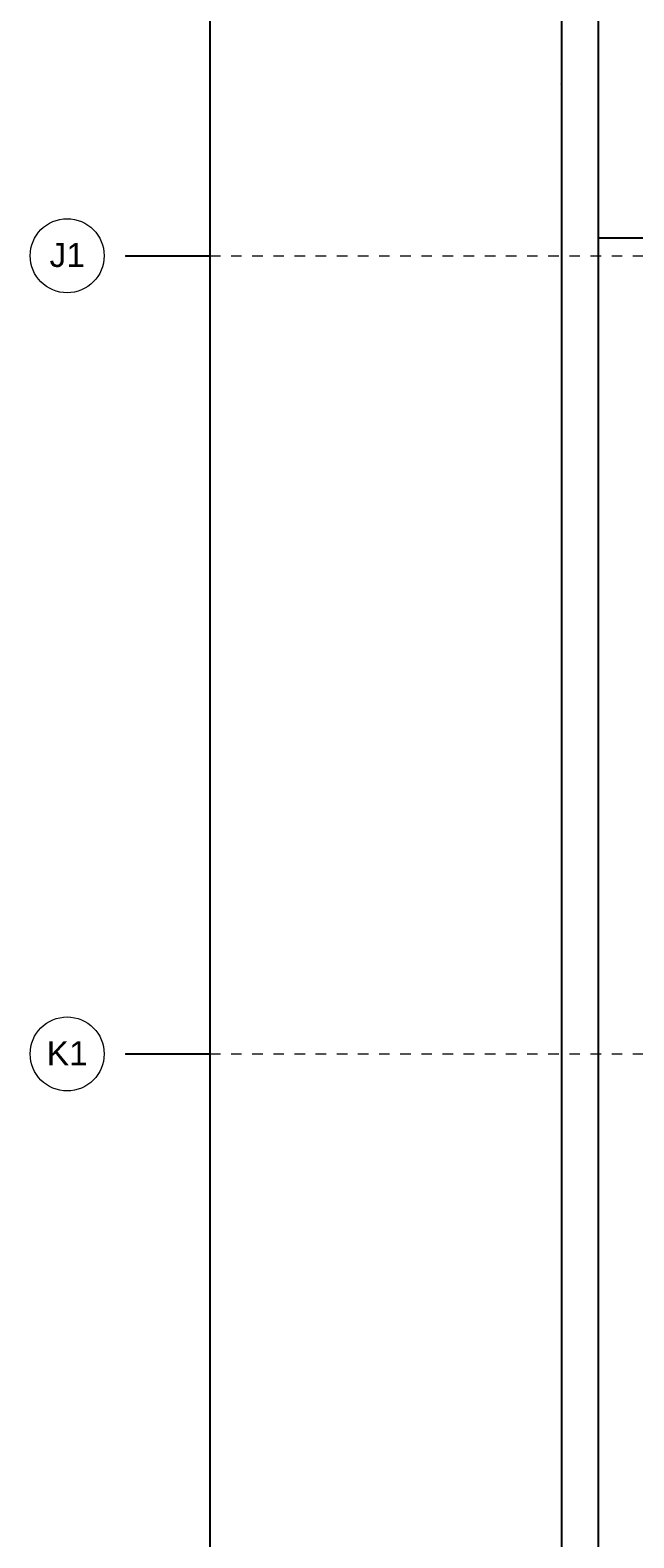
# Model space of a CAD drawing. Header units: metres. Extents: x -13 to 93, y -119 to 25.
# Tile 114 of 256: x -10.32 to -4.62, y -69.63 to -55.37. Entities that reach past the tile are written whole.
import ezdxf

# ---------------------------------------------------------------- set-up
doc = ezdxf.new("R2010")
doc.units = ezdxf.units.M
doc.header["$LTSCALE"] = 0.00508
doc.header["$PDMODE"] = 1
doc.header["$PDSIZE"] = -2
doc.linetypes.add('STYLE_06', pattern=[1.0537, 0.590515, -0.19684, 0.069505, -0.19684])
doc.layers.get('0').update_dxf_attribs({"lineweight": 18})
for name, color, linetype, lineweight in [('Bemaßung', 7, 'Continuous', 18), ('Bemaßung-Achsen', 7, 'Continuous', 18), ('Plan-Achse', 1, 'STYLE_06', 18), ('Plan-Achsen-Text', 1, 'Continuous', 18)]:
    doc.layers.add(name, color=color, linetype=linetype, lineweight=lineweight)
doc.layers.get('0').freeze()
doc.styles.add('Arial', font='ARIAL.TTF')
doc.dimstyles.new('MTZ_200', dxfattribs={"dimtxt": 0.075762, "dimasz": 0.000706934, "dimexe": 0.001, "dimexo": 0.003, "dimgap": 0.0001, "dimtad": 1, "dimdec": 4, "dimzin": 11, "dimtxsty": 'Arial', "dimblk": 'VW_SLASH', "dimcen": 0, "dimdle": 0.001, "dimazin": 0, "dimtfac": 1, "dimtdec": 4, "dimtix": 1, "dimtmove": 0, "dimatfit": 0, "dimldrblk": 'VW_FILLEDARROW', "dimfxl": 0, "dimfrac": 2, "dimtolj": 1, "dimtzin": 11, "dimarcsym": 0})

# ---------------------------------------------------------------- blocks, each defined once
blk = doc.blocks.new('VW_SLASH')
at = {"color": 0, "linetype": 'ByBlock', "lineweight": -2}
blk.add_line((0, 0), (-1, 0), dxfattribs=at)
at = {"color": 0, "linetype": 'ByBlock', "lineweight": 20}
blk.add_line((0, 0), (0, 0), dxfattribs=at)
blk = doc.blocks.new('*D818')
at = {"layer": 'Bemaßung', "color": 0, "lineweight": -2}
for p, q in [((-2.003, 0.325), (-5.301, 0.325)), ((-5.3, 0.324), (-5.3, -112.074)), ((-1.693, -112.075), (-5.301, -112.075))]:
    blk.add_line(p, q, dxfattribs=at)
at = {"layer": 'Defpoints', "color": 0, "lineweight": 0}
for p in [(-2, 0.325), (-5.3, -112.075), (-1.69, -112.075)]:
    blk.add_point(p, dxfattribs=at)
at = {"layer": 'Bemaßung', "color": 0, "lineweight": -2, "xscale": 0.00070693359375, "yscale": 0.00070693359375, "zscale": 0.00070693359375}
for p, rotation in [((-5.3, 0.325), 90), ((-5.3, -112.075), 270)]:
    blk.add_blockref('VW_SLASH', p, dxfattribs=dict(at, rotation=rotation))
at = {"layer": 'Bemaßung', "color": 0, "insert": (-5.311, -55.875), "char_height": 0.00227, "attachment_point": 5, "rotation": 90, "style": 'Arial'}
blk.add_mtext('\\A1;5620m', dxfattribs=at)
blk = doc.blocks.new('VW_FILLEDARROW')
at = {"color": 0, "lineweight": -2}
blk.add_solid([(0, 0), (0, 0), (0, 0)], dxfattribs=at)
blk = doc.blocks.new('*D1213')
at = {"layer": 'Bemaßung', "color": 0, "lineweight": -2}
for p, q in [((-0.863, -57.335), (-4.951, -57.335)), ((-4.95, -83.164), (-4.95, -57.336)), ((-0.863, -83.165), (-4.951, -83.165))]:
    blk.add_line(p, q, dxfattribs=at)
at = {"layer": 'Defpoints', "color": 0, "lineweight": 0}
for p in [(-4.95, -57.335), (-0.86, -57.335), (-0.86, -83.165)]:
    blk.add_point(p, dxfattribs=at)
at = {"layer": 'Bemaßung', "color": 0, "lineweight": -2, "xscale": 0.00070693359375, "yscale": 0.00070693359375, "zscale": 0.00070693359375}
for p, rotation in [((-4.95, -57.335), 90), ((-4.95, -83.165), 270)]:
    blk.add_blockref('VW_SLASH', p, dxfattribs=dict(at, rotation=rotation))
at = {"layer": 'Bemaßung', "color": 0, "insert": (-4.956, -70.25), "char_height": 0.00227, "attachment_point": 5, "rotation": 90, "style": 'Arial'}
blk.add_mtext('\\A1;1291,5m', dxfattribs=at)
blk = doc.blocks.new('*D1218')
at = {"layer": 'Bemaßung', "color": 0, "lineweight": -2}
for p, q in [((-1.763, -54.415), (-4.951, -54.415)), ((-4.95, -57.334), (-4.95, -54.416)), ((-1.763, -57.335), (-4.951, -57.335))]:
    blk.add_line(p, q, dxfattribs=at)
at = {"layer": 'Defpoints', "color": 0, "lineweight": 0}
for p in [(-4.95, -54.415), (-1.76, -54.415), (-1.76, -57.335)]:
    blk.add_point(p, dxfattribs=at)
at = {"layer": 'Bemaßung', "color": 0, "lineweight": -2, "xscale": 0.00070693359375, "yscale": 0.00070693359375, "zscale": 0.00070693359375}
for p, rotation in [((-4.95, -54.415), 90), ((-4.95, -57.335), 270)]:
    blk.add_blockref('VW_SLASH', p, dxfattribs=dict(at, rotation=rotation))
at = {"layer": 'Bemaßung', "color": 0, "insert": (-4.956, -55.875), "char_height": 0.00227, "attachment_point": 5, "rotation": 90, "style": 'Arial'}
blk.add_mtext('\\A1;146m', dxfattribs=at)
blk = doc.blocks.new('*D1321')
at = {"layer": 'Bemaßung-Achsen', "color": 0, "lineweight": -2}
for p, q in [((-9.422, -65.05), (-8.624, -65.05)), ((-8.625, -65.051), (-8.625, -75.449)), ((-9.422, -75.45), (-8.624, -75.45))]:
    blk.add_line(p, q, dxfattribs=at)
at = {"layer": 'Defpoints', "color": 0, "lineweight": 0}
for p in [(-9.425, -65.05), (-9.425, -75.45), (-8.625, -75.45)]:
    blk.add_point(p, dxfattribs=at)
at = {"layer": 'Bemaßung-Achsen', "color": 0, "lineweight": -2, "xscale": 0.00070693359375, "yscale": 0.00070693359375, "zscale": 0.00070693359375}
for p, rotation in [((-8.625, -65.05), 90), ((-8.625, -75.45), 270)]:
    blk.add_blockref('VW_SLASH', p, dxfattribs=dict(at, rotation=rotation))
at = {"layer": 'Bemaßung-Achsen', "color": 0, "insert": (-8.631, -70.25), "char_height": 0.00303, "attachment_point": 5, "rotation": 90, "style": 'Arial'}
blk.add_mtext('\\A1;520m', dxfattribs=at)
blk = doc.blocks.new('*D1322')
at = {"layer": 'Bemaßung-Achsen', "color": 0, "lineweight": -2}
for p, q in [((-9.422, -57.5), (-8.624, -57.5)), ((-8.625, -57.501), (-8.625, -65.049)), ((-9.422, -65.05), (-8.624, -65.05))]:
    blk.add_line(p, q, dxfattribs=at)
at = {"layer": 'Defpoints', "color": 0, "lineweight": 0}
for p in [(-9.425, -57.5), (-9.425, -65.05), (-8.625, -65.05)]:
    blk.add_point(p, dxfattribs=at)
at = {"layer": 'Bemaßung-Achsen', "color": 0, "lineweight": -2, "xscale": 0.00070693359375, "yscale": 0.00070693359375, "zscale": 0.00070693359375}
for p, rotation in [((-8.625, -57.5), 90), ((-8.625, -65.05), 270)]:
    blk.add_blockref('VW_SLASH', p, dxfattribs=dict(at, rotation=rotation))
at = {"layer": 'Bemaßung-Achsen', "color": 0, "insert": (-8.632, -61.275), "char_height": 0.00303, "attachment_point": 5, "rotation": 90, "style": 'Arial'}
blk.add_mtext('\\A1;377,5m', dxfattribs=at)
blk = doc.blocks.new('*D1323')
at = {"layer": 'Bemaßung-Achsen', "color": 0, "lineweight": -2}
for p, q in [((-9.422, -54.25), (-8.624, -54.25)), ((-8.625, -54.251), (-8.625, -57.499)), ((-9.422, -57.5), (-8.624, -57.5))]:
    blk.add_line(p, q, dxfattribs=at)
at = {"layer": 'Defpoints', "color": 0, "lineweight": 0}
for p in [(-9.425, -54.25), (-9.425, -57.5), (-8.625, -57.5)]:
    blk.add_point(p, dxfattribs=at)
at = {"layer": 'Bemaßung-Achsen', "color": 0, "lineweight": -2, "xscale": 0.00070693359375, "yscale": 0.00070693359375, "zscale": 0.00070693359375}
for p, rotation in [((-8.625, -54.25), 90), ((-8.625, -57.5), 270)]:
    blk.add_blockref('VW_SLASH', p, dxfattribs=dict(at, rotation=rotation))
at = {"layer": 'Bemaßung-Achsen', "color": 0, "insert": (-8.632, -55.875), "char_height": 0.00303, "attachment_point": 5, "rotation": 90, "style": 'Arial'}
blk.add_mtext('\\A1;162,5m', dxfattribs=at)

msp = doc.modelspace()

# ---------------------------------------------------------------- linework, layer by layer
at = {"layer": 'Plan-Achse'}
for p, q in [((-9.42493716, -57.5), (50.475, -57.5)), ((-9.42493716, -65.05), (50.475, -65.05))]:
    msp.add_line(p, q, dxfattribs=at)
at = {"layer": 'Plan-Achsen-Text', "color": 1, "lineweight": 18}
for centre in [(-9.97493716, -57.5), (-9.97493716, -65.05)]:
    msp.add_circle(centre, 0.35, dxfattribs=at)

# ---------------------------------------------------------------- texts
at = {"layer": 'Plan-Achsen-Text', "char_height": 0.227286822, "attachment_point": 1, "line_spacing_factor": 0.967741, "style": 'Arial'}
for s, insert in [('{\\C1;\\lJ1}', (-10.14162468, -57.37907568)), ('{\\C1;\\lK1}', (-10.16861217, -64.92907568))]:
    msp.add_mtext(s, dxfattribs=dict(at, insert=insert))

# ---------------------------------------------------------------- dimensions: what is measured, and where the dimension line sits
at = {"layer": 'Bemaßung'}
for base, p1, p2, override, picture, middle in [((-5.3, -112.075), (-2, 0.325), (-1.69, -112.075), {"dimtxt": 0.002273, "dimgap": 0.01, "dimdec": 3, "dimlfac": 50, "dimpost": '<>m', "dimtxsty": 'Arial', "dimtmove": 2}, '*D818', (-5.31116047, -55.875)), ((-4.95, -54.415), (-1.76, -57.335), (-1.76, -54.415), {"dimtxt": 0.002273, "dimgap": 0.005, "dimdec": 8, "dimlfac": 50, "dimpost": '<>m', "dimtxsty": 'Arial', "dimtmove": 2}, '*D1218', (-4.9561604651, -55.875)), ((-4.95, -57.335), (-0.86, -83.165), (-0.86, -57.335), {"dimtxt": 0.002273, "dimgap": 0.005, "dimdec": 8, "dimlfac": 50, "dimpost": '<>m', "dimtxsty": 'Arial', "dimtmove": 2}, '*D1213', (-4.9563658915, -70.25))]:
    dim = msp.add_linear_dim(base=base, p1=p1, p2=p2, angle=90, dimstyle='MTZ_200', override=override, dxfattribs=at)
    dim.commit()
    dim.dimension.update_dxf_attribs({"geometry": picture, "text_midpoint": middle})
at = {"layer": 'Bemaßung-Achsen'}
for base, p1, p2, picture, middle in [((-8.6249371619, -57.5), (-9.4249371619, -54.25), (-9.4249371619, -57.5), '*D1323', (-8.6317583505, -55.875)), ((-8.6249371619, -65.05), (-9.4249371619, -57.5), (-9.4249371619, -65.05), '*D1322', (-8.6317583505, -61.275)), ((-8.6249371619, -75.45), (-9.4249371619, -65.05), (-9.4249371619, -75.45), '*D1321', (-8.6314844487, -70.25))]:
    dim = msp.add_linear_dim(base=base, p1=p1, p2=p2, angle=90, dimstyle='MTZ_200', override={"dimtxt": 0.00303, "dimgap": 0.005, "dimdec": 8, "dimlfac": 50, "dimpost": '<>m', "dimtxsty": 'Arial', "dimtmove": 2}, dxfattribs=at)
    dim.commit()
    dim.dimension.update_dxf_attribs({"geometry": picture, "text_midpoint": middle})

doc.saveas('drawing.dxf')
